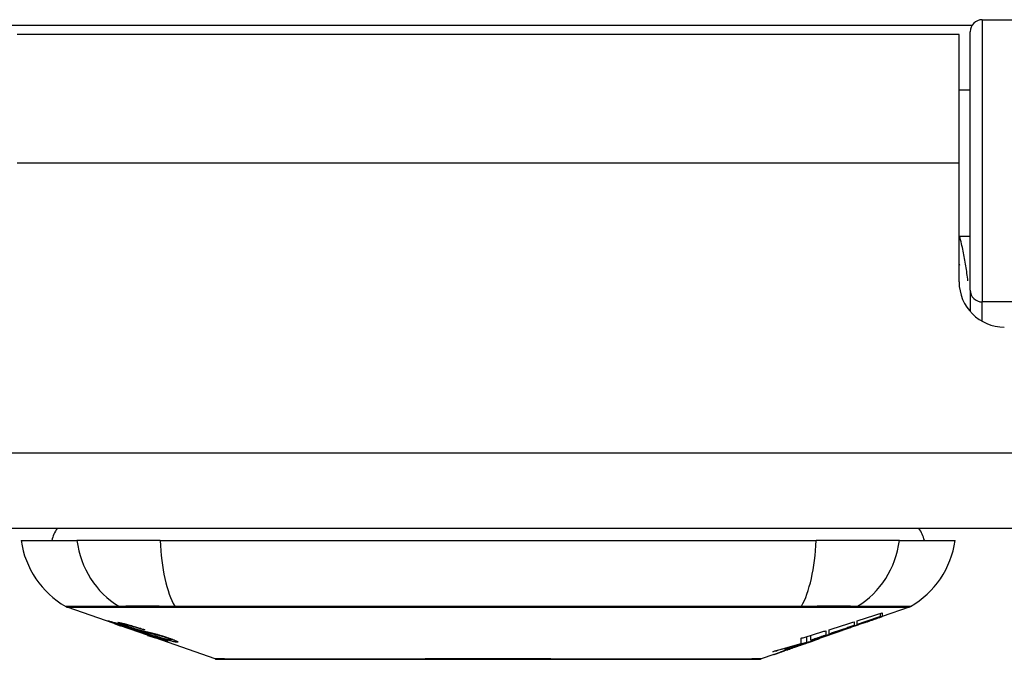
# Model space of a CAD drawing. Header units: inches. Extents: x 15 to 513, y 46 to 241.
# Tile 39 of 256: x 118.375 to 119.662, y 45.657 to 46.492. Entities that reach past the tile are written whole.
import ezdxf

# ---------------------------------------------------------------- set-up
doc = ezdxf.new("R2010")
doc.units = ezdxf.units.IN
doc.header["$MEASUREMENT"] = 0
doc.layers.add('Visible Edges(ANSI)', color=7, linetype='Continuous', lineweight=25)
doc.layers.add('Visible Tangent Edges(ANSI)', color=7, linetype='Continuous', lineweight=25)

msp = doc.modelspace()

# ---------------------------------------------------------------- linework, layer by layer
at = {"layer": 'Visible Edges(ANSI)'}
for p, q in [((119.6328, 46.4923), (120.2224, 46.4923)), ((119.617, 46.1389), (119.617, 46.4766)), ((119.6026, 46.4728), (118.3716, 46.4728)), ((119.6026, 46.3048), (119.6026, 46.4728)), ((119.617, 46.4003), (119.6026, 46.4003)), ((119.6026, 46.1499), (119.6026, 46.3048)), ((119.617, 46.2093), (119.6026, 46.2093)), ((119.617, 46.1389), (119.617, 46.1112)), ((123.1381, 45.8278), (69.5331, 45.8278)), ((118.3769, 45.8121), (118.4497, 45.8121)), ((118.5584, 45.8121), (118.4497, 45.8121)), ((118.5584, 45.8121), (119.4158, 45.8121)), ((119.5246, 45.8121), (119.4158, 45.8121)), ((119.5246, 45.8121), (119.5974, 45.8121)), ((118.4986, 45.7035), (118.4368, 45.7251)), ((119.4998, 45.7129), (119.4998, 45.7169)), ((119.5375, 45.7251), (119.502, 45.7127)), ((119.502, 45.7177), (119.502, 45.713)), ((118.499, 45.7042), (118.499, 45.7049)), ((119.4653, 45.7058), (119.4653, 45.7011)), ((119.4694, 45.7025), (119.4694, 45.7072)), ((119.4779, 45.7044), (119.4779, 45.705)), ((119.502, 45.7127), (119.502, 45.7127)), ((118.4986, 45.7035), (118.5064, 45.7008)), ((118.5064, 45.7008), (118.5068, 45.7006)), ((118.5419, 45.6883), (118.5068, 45.7006)), ((118.5122, 45.702), (118.5122, 45.7034)), ((118.5196, 45.6978), (118.5196, 45.6982)), ((118.5362, 45.6956), (118.5362, 45.6963)), ((119.4286, 45.6943), (119.4286, 45.6885)), ((119.4327, 45.6899), (119.4327, 45.6956)), ((119.4545, 45.6961), (119.444, 45.6924)), ((119.4493, 45.6943), (119.449, 45.6942)), ((119.4493, 45.6943), (119.4493, 45.6947)), ((118.5424, 45.6882), (118.5521, 45.6848)), ((118.6303, 45.6574), (118.5521, 45.6848)), ((118.5594, 45.6835), (118.5594, 45.6843)), ((118.573, 45.6823), (118.573, 45.6836)), ((119.396, 45.6778), (119.396, 45.6844)), ((119.4036, 45.6792), (119.4036, 45.6867)), ((119.4091, 45.6803), (119.4056, 45.6791)), ((119.4089, 45.6818), (119.4089, 45.6883)), ((119.4159, 45.6826), (119.4114, 45.681)), ((119.4185, 45.6836), (119.4185, 45.6837)), ((119.4203, 45.6843), (119.4206, 45.6844)), ((119.4206, 45.6844), (119.4206, 45.6856)), ((119.4327, 45.6892), (119.4327, 45.6895)), ((119.3826, 45.6709), (119.3826, 45.671)), ((119.3954, 45.6754), (119.3919, 45.6742)), ((119.3919, 45.6742), (119.3919, 45.6743)), ((119.3607, 45.6633), (119.3439, 45.6574))]:
    msp.add_line(p, q, dxfattribs=at)
at = {"layer": 'Visible Edges(ANSI)', "flags": 128}
for points in [[(119.6026, 46.1731), (119.6026, 46.173), (119.6027, 46.173), (119.6027, 46.1729), (119.6027, 46.1729), (119.6027, 46.1728), (119.6028, 46.1728), (119.6028, 46.1727), (119.6028, 46.1727), (119.6028, 46.1726), (119.6028, 46.1726), (119.6029, 46.1725), (119.6029, 46.1724), (119.6029, 46.1724), (119.6029, 46.1723), (119.603, 46.1723), (119.603, 46.1722), (119.603, 46.1722), (119.603, 46.1721), (119.603, 46.1721), (119.6031, 46.172), (119.6031, 46.172), (119.6031, 46.1719), (119.6031, 46.1718), (119.6032, 46.1718)], [(119.4694, 45.7072), (119.4708, 45.7076), (119.4721, 45.708), (119.4735, 45.7085), (119.4748, 45.7089), (119.4762, 45.7093), (119.4776, 45.7098), (119.4789, 45.7102), (119.4803, 45.7106), (119.4816, 45.7111), (119.483, 45.7115), (119.4844, 45.7119), (119.4857, 45.7124), (119.4871, 45.7128), (119.4884, 45.7133), (119.4898, 45.7137), (119.4912, 45.7141), (119.4925, 45.7146), (119.4939, 45.715), (119.4952, 45.7155), (119.4966, 45.7159), (119.4979, 45.7163), (119.4993, 45.7168), (119.5007, 45.7172), (119.502, 45.7177)], [(118.5089, 45.7002), (118.5078, 45.7006), (118.5066, 45.701), (118.5055, 45.7014), (118.5044, 45.7018), (118.5034, 45.7022), (118.5023, 45.7025), (118.5013, 45.7029), (118.5003, 45.7032), (118.4994, 45.7036), (118.4984, 45.704), (118.4974, 45.7043), (118.4964, 45.7047), (118.4954, 45.705), (118.4945, 45.7054), (118.4936, 45.7057), (118.4929, 45.706), (118.4923, 45.7062), (118.4917, 45.7065), (118.4912, 45.7067), (118.4907, 45.7069), (118.4903, 45.7071), (118.4901, 45.7072), (118.4902, 45.7073), (118.4905, 45.7072)], [(118.4905, 45.7072), (118.4913, 45.7071), (118.4923, 45.7068), (118.4935, 45.7065), (118.4947, 45.7062), (118.4958, 45.7059), (118.4969, 45.7055), (118.4981, 45.7052), (118.4994, 45.7048), (118.5008, 45.7044), (118.5022, 45.7039), (118.5037, 45.7034), (118.5052, 45.703), (118.5067, 45.7025), (118.508, 45.7021), (118.5093, 45.7017), (118.5105, 45.7013), (118.5117, 45.7009), (118.5129, 45.7005), (118.5141, 45.7001), (118.5153, 45.6997), (118.5165, 45.6993), (118.5177, 45.6989), (118.5189, 45.6984), (118.5201, 45.698)], [(118.4993, 45.7042), (118.4992, 45.7042), (118.4991, 45.7042), (118.499, 45.7042), (118.499, 45.7041), (118.4991, 45.7041), (118.4992, 45.704), (118.4993, 45.7039), (118.4996, 45.7038), (118.4998, 45.7037), (118.5002, 45.7036), (118.5006, 45.7034), (118.5012, 45.7032), (118.5018, 45.7029), (118.5025, 45.7027), (118.5032, 45.7024), (118.504, 45.7021), (118.5047, 45.7019), (118.5053, 45.7016), (118.506, 45.7014), (118.5066, 45.7012), (118.5073, 45.7009), (118.508, 45.7007), (118.5087, 45.7005), (118.5094, 45.7002)], [(118.5196, 45.6978), (118.5184, 45.6983), (118.5171, 45.6987), (118.5159, 45.6991), (118.5146, 45.6995), (118.5134, 45.6999), (118.5122, 45.7003), (118.511, 45.7007), (118.5099, 45.7011), (118.5088, 45.7014), (118.5077, 45.7018), (118.5066, 45.7021), (118.5055, 45.7024), (118.5046, 45.7027), (118.5038, 45.703), (118.5031, 45.7032), (118.5024, 45.7034), (118.5018, 45.7035), (118.5013, 45.7037), (118.5009, 45.7038), (118.5005, 45.7039), (118.5001, 45.704), (118.4998, 45.7041), (118.4996, 45.7041), (118.4993, 45.7042)], [(118.5188, 45.6988), (118.5177, 45.6992), (118.5166, 45.6995), (118.5156, 45.6999), (118.5146, 45.7003), (118.5136, 45.7006), (118.5126, 45.701), (118.5117, 45.7013), (118.5109, 45.7016), (118.51, 45.702), (118.5092, 45.7023), (118.5084, 45.7026), (118.5074, 45.703), (118.5063, 45.7034), (118.5052, 45.7039), (118.5044, 45.7043), (118.5038, 45.7046), (118.5035, 45.7048), (118.5033, 45.7049), (118.5033, 45.705), (118.5034, 45.7051), (118.5036, 45.7051), (118.5039, 45.7051), (118.5043, 45.7051), (118.5048, 45.705)], [(118.5048, 45.705), (118.5056, 45.7049), (118.5066, 45.7047), (118.5077, 45.7045), (118.5089, 45.7042), (118.5102, 45.7039), (118.5116, 45.7036), (118.5129, 45.7032), (118.5144, 45.7028), (118.516, 45.7024), (118.5176, 45.702), (118.5194, 45.7015), (118.5212, 45.7009), (118.5229, 45.7004), (118.5245, 45.6999), (118.5261, 45.6995), (118.5275, 45.699), (118.5288, 45.6986), (118.5301, 45.6982), (118.5315, 45.6978), (118.5328, 45.6974), (118.5341, 45.6969), (118.5354, 45.6965), (118.5367, 45.6961), (118.538, 45.6957)], [(119.4327, 45.6956), (119.434, 45.696), (119.4354, 45.6964), (119.4368, 45.6969), (119.4381, 45.6973), (119.4395, 45.6977), (119.4408, 45.6981), (119.4422, 45.6986), (119.4436, 45.699), (119.4449, 45.6994), (119.4463, 45.6998), (119.4476, 45.7003), (119.449, 45.7007), (119.4504, 45.7011), (119.4517, 45.7015), (119.4531, 45.702), (119.4544, 45.7024), (119.4558, 45.7028), (119.4572, 45.7033), (119.4585, 45.7037), (119.4599, 45.7041), (119.4612, 45.7046), (119.4626, 45.705), (119.4639, 45.7054), (119.4653, 45.7058)], [(119.4493, 45.6947), (119.4512, 45.6954), (119.4532, 45.6961), (119.4551, 45.6968), (119.4571, 45.6975), (119.4591, 45.6982), (119.461, 45.6989), (119.463, 45.6996), (119.465, 45.7004), (119.467, 45.7011), (119.4691, 45.7018), (119.4711, 45.7026), (119.4732, 45.7033), (119.4752, 45.7041), (119.4773, 45.7048), (119.4795, 45.7056), (119.4816, 45.7064), (119.4838, 45.7071), (119.486, 45.7079), (119.4882, 45.7087), (119.4904, 45.7095), (119.4927, 45.7104), (119.495, 45.7112), (119.4974, 45.7121), (119.4998, 45.7129)], [(119.4831, 45.7062), (119.4817, 45.7057), (119.4803, 45.7052), (119.4789, 45.7047), (119.4775, 45.7042), (119.476, 45.7037), (119.4746, 45.7032), (119.4732, 45.7027), (119.4718, 45.7022), (119.4704, 45.7017), (119.469, 45.7012), (119.4676, 45.7007), (119.4662, 45.7002), (119.4647, 45.6997), (119.4633, 45.6992), (119.4619, 45.6987), (119.4605, 45.6982), (119.4591, 45.6977), (119.4577, 45.6972), (119.4563, 45.6967), (119.4549, 45.6962), (119.4535, 45.6958), (119.4521, 45.6953), (119.4507, 45.6948), (119.4493, 45.6943)], [(119.4998, 45.7129), (119.4985, 45.7125), (119.4972, 45.7121), (119.496, 45.7116), (119.4947, 45.7112), (119.4935, 45.7107), (119.4922, 45.7103), (119.4909, 45.7099), (119.4897, 45.7094), (119.4884, 45.709), (119.4871, 45.7086), (119.4859, 45.7081), (119.4846, 45.7077), (119.4833, 45.7073), (119.4821, 45.7068), (119.4808, 45.7064), (119.4795, 45.706), (119.4783, 45.7055), (119.477, 45.7051), (119.4757, 45.7046), (119.4745, 45.7042), (119.4732, 45.7038), (119.4719, 45.7033), (119.4707, 45.7029), (119.4694, 45.7025)], [(119.502, 45.713), (119.501, 45.7126), (119.5, 45.7123), (119.499, 45.7119), (119.498, 45.7116), (119.497, 45.7112), (119.496, 45.7109), (119.495, 45.7105), (119.494, 45.7101), (119.493, 45.7098), (119.492, 45.7094), (119.491, 45.7091), (119.49, 45.7087), (119.489, 45.7084), (119.488, 45.708), (119.487, 45.7076), (119.486, 45.7073), (119.485, 45.7069), (119.484, 45.7066), (119.483, 45.7062), (119.4819, 45.7058), (119.4809, 45.7055), (119.4799, 45.7051), (119.4789, 45.7048), (119.4779, 45.7044)], [(119.4779, 45.7044), (119.4789, 45.7048), (119.4799, 45.7051), (119.4809, 45.7054), (119.4819, 45.7058), (119.4829, 45.7061), (119.4839, 45.7065), (119.485, 45.7068), (119.486, 45.7072), (119.487, 45.7075), (119.488, 45.7079), (119.489, 45.7082), (119.49, 45.7086), (119.491, 45.7089), (119.492, 45.7093), (119.493, 45.7096), (119.494, 45.71), (119.495, 45.7103), (119.496, 45.7107), (119.497, 45.711), (119.498, 45.7114), (119.499, 45.7117), (119.5, 45.7121), (119.501, 45.7124), (119.502, 45.7127)], [(118.5288, 45.6935), (118.528, 45.6937), (118.5273, 45.694), (118.5264, 45.6942), (118.5255, 45.6945), (118.5246, 45.6948), (118.5237, 45.6951), (118.5226, 45.6955), (118.5216, 45.6958), (118.5206, 45.6962), (118.5196, 45.6965), (118.5187, 45.6968), (118.5179, 45.6971), (118.5171, 45.6974), (118.5163, 45.6976), (118.5156, 45.6979), (118.5149, 45.6981), (118.5141, 45.6984), (118.5134, 45.6986), (118.5126, 45.6989), (118.5119, 45.6992), (118.5111, 45.6994), (118.5104, 45.6997), (118.5096, 45.6999), (118.5089, 45.7002)], [(118.5094, 45.7002), (118.5101, 45.7), (118.5108, 45.6997), (118.5115, 45.6995), (118.5122, 45.6992), (118.5129, 45.699), (118.5136, 45.6988), (118.5142, 45.6985), (118.5149, 45.6983), (118.5154, 45.6981), (118.516, 45.6979), (118.5165, 45.6978), (118.5169, 45.6976), (118.5173, 45.6975), (118.5178, 45.6974), (118.5181, 45.6972), (118.5185, 45.6971), (118.5189, 45.697), (118.5192, 45.6969), (118.5196, 45.6968), (118.5199, 45.6967), (118.5202, 45.6966), (118.5205, 45.6965), (118.5208, 45.6964), (118.5211, 45.6963)], [(118.5135, 45.702), (118.513, 45.7021), (118.5126, 45.7021), (118.5124, 45.7021), (118.5122, 45.7021), (118.5122, 45.702), (118.5123, 45.7019), (118.5125, 45.7018), (118.5127, 45.7017), (118.5129, 45.7015), (118.5132, 45.7014), (118.5136, 45.7012), (118.5141, 45.701), (118.5147, 45.7008), (118.5152, 45.7006), (118.5158, 45.7003), (118.5164, 45.7001), (118.5169, 45.6999), (118.5173, 45.6998), (118.5178, 45.6996), (118.5184, 45.6994), (118.5189, 45.6992), (118.5194, 45.699), (118.52, 45.6988), (118.5206, 45.6986)], [(118.5362, 45.6956), (118.5355, 45.6959), (118.5347, 45.6961), (118.534, 45.6963), (118.5333, 45.6966), (118.5325, 45.6968), (118.5318, 45.6971), (118.531, 45.6973), (118.5303, 45.6975), (118.5296, 45.6978), (118.5288, 45.698), (118.5281, 45.6982), (118.5274, 45.6984), (118.5266, 45.6987), (118.5258, 45.6989), (118.5248, 45.6992), (118.5237, 45.6995), (118.5224, 45.6999), (118.521, 45.7003), (118.5196, 45.7007), (118.5181, 45.7011), (118.5166, 45.7014), (118.5154, 45.7017), (118.5143, 45.7019), (118.5135, 45.702)], [(118.5399, 45.6921), (118.539, 45.6923), (118.5381, 45.6926), (118.5371, 45.6929), (118.5361, 45.6932), (118.535, 45.6935), (118.534, 45.6938), (118.5328, 45.6941), (118.5317, 45.6945), (118.5307, 45.6948), (118.5297, 45.6951), (118.5287, 45.6954), (118.5278, 45.6957), (118.527, 45.696), (118.5262, 45.6963), (118.5255, 45.6965), (118.5247, 45.6968), (118.524, 45.697), (118.5232, 45.6973), (118.5225, 45.6975), (118.5217, 45.6978), (118.521, 45.698), (118.5202, 45.6983), (118.5195, 45.6985), (118.5188, 45.6988)], [(118.5201, 45.698), (118.5201, 45.698), (118.5201, 45.698), (118.52, 45.698), (118.52, 45.698), (118.52, 45.698), (118.52, 45.698), (118.5199, 45.698), (118.5199, 45.698), (118.5199, 45.698), (118.5199, 45.6979), (118.5199, 45.6979), (118.5198, 45.6979), (118.5198, 45.6979), (118.5198, 45.6979), (118.5198, 45.6979), (118.5198, 45.6979), (118.5197, 45.6979), (118.5197, 45.6979), (118.5197, 45.6979), (118.5197, 45.6979), (118.5197, 45.6979), (118.5196, 45.6978), (118.5196, 45.6978), (118.5196, 45.6978)], [(118.5206, 45.6986), (118.5213, 45.6984), (118.522, 45.6981), (118.5227, 45.6979), (118.5235, 45.6976), (118.5242, 45.6974), (118.525, 45.6971), (118.5257, 45.6969), (118.5263, 45.6967), (118.527, 45.6965), (118.5275, 45.6963), (118.528, 45.6962), (118.5285, 45.696), (118.529, 45.6959), (118.5294, 45.6958), (118.5298, 45.6956), (118.5302, 45.6955), (118.5306, 45.6954), (118.531, 45.6953), (118.5314, 45.6952), (118.5318, 45.6951), (118.5321, 45.695), (118.5325, 45.6949), (118.5328, 45.6948), (118.5332, 45.6947)], [(118.5211, 45.6963), (118.5214, 45.6962), (118.5218, 45.6961), (118.5222, 45.696), (118.5226, 45.6959), (118.5231, 45.6957), (118.5236, 45.6956), (118.524, 45.6955), (118.5245, 45.6953), (118.525, 45.6952), (118.5255, 45.6951), (118.526, 45.6949), (118.5266, 45.6948), (118.5271, 45.6946), (118.5276, 45.6945), (118.5282, 45.6943), (118.5287, 45.6942), (118.5292, 45.6941), (118.5298, 45.6939), (118.5303, 45.6938), (118.5309, 45.6936), (118.5315, 45.6935), (118.5321, 45.6933), (118.5327, 45.6931), (118.5333, 45.6929)], [(118.5432, 45.6894), (118.5426, 45.6896), (118.5419, 45.6898), (118.5412, 45.69), (118.5405, 45.6902), (118.5398, 45.6904), (118.5392, 45.6906), (118.5386, 45.6907), (118.538, 45.6909), (118.5375, 45.691), (118.537, 45.6912), (118.5366, 45.6913), (118.5361, 45.6914), (118.5356, 45.6915), (118.5352, 45.6917), (118.5347, 45.6918), (118.5342, 45.6919), (118.5336, 45.6921), (118.533, 45.6922), (118.5324, 45.6924), (118.5317, 45.6926), (118.531, 45.6928), (118.5302, 45.693), (118.5295, 45.6933), (118.5288, 45.6935)], [(118.5332, 45.6947), (118.5336, 45.6946), (118.5341, 45.6945), (118.5346, 45.6943), (118.5352, 45.6942), (118.5357, 45.6941), (118.5364, 45.6939), (118.537, 45.6938), (118.5376, 45.6936), (118.5383, 45.6935), (118.539, 45.6933), (118.5397, 45.6932), (118.5404, 45.693), (118.5411, 45.6929), (118.5418, 45.6927), (118.5425, 45.6925), (118.5432, 45.6924), (118.5439, 45.6922), (118.5446, 45.6921), (118.5453, 45.6919), (118.546, 45.6917), (118.5467, 45.6916), (118.5475, 45.6914), (118.5482, 45.6912), (118.5489, 45.691)], [(118.5333, 45.6929), (118.534, 45.6927), (118.5347, 45.6925), (118.5355, 45.6923), (118.5364, 45.692), (118.5372, 45.6918), (118.5382, 45.6915), (118.5391, 45.6912), (118.54, 45.6909), (118.5409, 45.6906), (118.5418, 45.6904), (118.5426, 45.6901), (118.5433, 45.6899), (118.5439, 45.6897), (118.5446, 45.6895), (118.5452, 45.6892), (118.5458, 45.689), (118.5464, 45.6888), (118.5471, 45.6886), (118.5477, 45.6884), (118.5484, 45.6882), (118.549, 45.688), (118.5496, 45.6878), (118.5503, 45.6875), (118.5509, 45.6873)], [(118.538, 45.6957), (118.538, 45.6956), (118.5379, 45.6956), (118.5378, 45.6956), (118.5377, 45.6956), (118.5377, 45.6956), (118.5376, 45.6956), (118.5375, 45.6956), (118.5374, 45.6956), (118.5374, 45.6956), (118.5373, 45.6956), (118.5372, 45.6956), (118.5371, 45.6956), (118.537, 45.6956), (118.537, 45.6956), (118.5369, 45.6956), (118.5368, 45.6956), (118.5367, 45.6956), (118.5367, 45.6956), (118.5366, 45.6956), (118.5365, 45.6956), (118.5364, 45.6956), (118.5364, 45.6956), (118.5363, 45.6956), (118.5362, 45.6956)], [(118.5583, 45.6877), (118.5576, 45.6879), (118.5568, 45.6881), (118.556, 45.6883), (118.5552, 45.6885), (118.5544, 45.6887), (118.5535, 45.6889), (118.5528, 45.6891), (118.552, 45.6892), (118.5513, 45.6894), (118.5507, 45.6895), (118.55, 45.6897), (118.5494, 45.6898), (118.5488, 45.6899), (118.5481, 45.6901), (118.5475, 45.6902), (118.5468, 45.6904), (118.546, 45.6906), (118.5453, 45.6907), (118.5444, 45.6909), (118.5435, 45.6911), (118.5426, 45.6914), (118.5417, 45.6916), (118.5408, 45.6918), (118.5399, 45.6921)], [(118.5489, 45.691), (118.5498, 45.6908), (118.5506, 45.6906), (118.5516, 45.6904), (118.5525, 45.6901), (118.5535, 45.6898), (118.5545, 45.6896), (118.5555, 45.6893), (118.5565, 45.689), (118.5574, 45.6887), (118.5583, 45.6885), (118.5591, 45.6882), (118.5599, 45.688), (118.5606, 45.6878), (118.5612, 45.6876), (118.5618, 45.6874), (118.5625, 45.6872), (118.5631, 45.687), (118.5638, 45.6868), (118.5644, 45.6866), (118.565, 45.6864), (118.5657, 45.6862), (118.5663, 45.686), (118.5669, 45.6858), (118.5675, 45.6855)], [(119.396, 45.6844), (119.3973, 45.6848), (119.3987, 45.6852), (119.4001, 45.6856), (119.4014, 45.686), (119.4028, 45.6864), (119.4041, 45.6868), (119.4055, 45.6873), (119.4069, 45.6877), (119.4082, 45.6881), (119.4096, 45.6885), (119.4109, 45.6889), (119.4123, 45.6893), (119.4137, 45.6897), (119.415, 45.6902), (119.4164, 45.6906), (119.4177, 45.691), (119.4191, 45.6914), (119.4205, 45.6918), (119.4218, 45.6922), (119.4232, 45.6927), (119.4245, 45.6931), (119.4259, 45.6935), (119.4272, 45.6939), (119.4286, 45.6943)], [(119.4089, 45.6818), (119.4106, 45.6823), (119.4123, 45.6829), (119.414, 45.6834), (119.4157, 45.684), (119.4173, 45.6845), (119.419, 45.685), (119.4207, 45.6856), (119.4224, 45.6861), (119.4241, 45.6867), (119.4258, 45.6872), (119.4275, 45.6878), (119.4292, 45.6883), (119.4308, 45.6889), (119.4325, 45.6894), (119.4342, 45.69), (119.4359, 45.6905), (119.4376, 45.6911), (119.4393, 45.6916), (119.4409, 45.6922), (119.4426, 45.6927), (119.4443, 45.6933), (119.4459, 45.6938), (119.4476, 45.6944), (119.4493, 45.6949)], [(119.449, 45.6942), (119.4478, 45.6938), (119.4465, 45.6933), (119.4453, 45.6929), (119.444, 45.6924), (119.4427, 45.692), (119.4415, 45.6916), (119.4402, 45.6911), (119.4389, 45.6907), (119.4377, 45.6902), (119.4364, 45.6898), (119.4351, 45.6893), (119.4338, 45.6889), (119.4326, 45.6885), (119.4313, 45.688), (119.43, 45.6876), (119.4287, 45.6871), (119.4275, 45.6867), (119.4262, 45.6862), (119.4249, 45.6858), (119.4236, 45.6854), (119.4224, 45.6849), (119.4211, 45.6845), (119.4198, 45.684), (119.4185, 45.6836)], [(119.4653, 45.7011), (119.4639, 45.7006), (119.4626, 45.7001), (119.4612, 45.6997), (119.4599, 45.6992), (119.4585, 45.6987), (119.4572, 45.6983), (119.4558, 45.6978), (119.4544, 45.6973), (119.4531, 45.6969), (119.4517, 45.6964), (119.4504, 45.6959), (119.449, 45.6955), (119.4476, 45.695), (119.4463, 45.6945), (119.4449, 45.6941), (119.4436, 45.6936), (119.4422, 45.6932), (119.4408, 45.6927), (119.4395, 45.6922), (119.4381, 45.6918), (119.4368, 45.6913), (119.4354, 45.6908), (119.434, 45.6904), (119.4327, 45.6899)], [(119.4493, 45.6949), (119.4486, 45.6947), (119.4479, 45.6945), (119.4472, 45.6942), (119.4465, 45.694), (119.4458, 45.6937), (119.4451, 45.6935), (119.4444, 45.6933), (119.4437, 45.693), (119.4431, 45.6928), (119.4424, 45.6926), (119.4417, 45.6923), (119.441, 45.6921), (119.4403, 45.6918), (119.4396, 45.6916), (119.4389, 45.6914), (119.4382, 45.6911), (119.4375, 45.6909), (119.4368, 45.6906), (119.4361, 45.6904), (119.4354, 45.6902), (119.4348, 45.6899), (119.4341, 45.6897), (119.4334, 45.6894), (119.4327, 45.6892)], [(119.4327, 45.6892), (119.4334, 45.6894), (119.4341, 45.6897), (119.4348, 45.6899), (119.4354, 45.6901), (119.4361, 45.6903), (119.4368, 45.6906), (119.4375, 45.6908), (119.4382, 45.691), (119.4389, 45.6912), (119.4396, 45.6915), (119.4403, 45.6917), (119.441, 45.6919), (119.4417, 45.6922), (119.4424, 45.6924), (119.4431, 45.6926), (119.4438, 45.6928), (119.4444, 45.6931), (119.4451, 45.6933), (119.4458, 45.6935), (119.4465, 45.6938), (119.4472, 45.694), (119.4479, 45.6942), (119.4486, 45.6945), (119.4493, 45.6947)], [(118.5677, 45.6804), (118.5675, 45.6804), (118.5672, 45.6805), (118.5668, 45.6806), (118.5664, 45.6806), (118.566, 45.6808), (118.5655, 45.6809), (118.5649, 45.681), (118.5643, 45.6812), (118.5636, 45.6814), (118.5628, 45.6817), (118.5618, 45.682), (118.5606, 45.6823), (118.5592, 45.6828), (118.5575, 45.6833), (118.5558, 45.6839), (118.5541, 45.6845), (118.5524, 45.685), (118.5509, 45.6856), (118.5493, 45.6861), (118.5478, 45.6866), (118.5463, 45.6872), (118.5447, 45.6877), (118.5432, 45.6882), (118.5416, 45.6888)], [(118.5416, 45.6888), (118.5416, 45.6888), (118.5416, 45.6888), (118.5417, 45.6888), (118.5417, 45.6888), (118.5417, 45.6888), (118.5417, 45.6888), (118.5418, 45.6888), (118.5418, 45.6888), (118.5418, 45.6888), (118.5418, 45.6888), (118.5419, 45.6888), (118.5419, 45.6888), (118.5419, 45.6888), (118.5419, 45.6888), (118.542, 45.6888), (118.542, 45.6888), (118.542, 45.6888), (118.542, 45.6888), (118.542, 45.6888), (118.5421, 45.6888), (118.5421, 45.6888), (118.5421, 45.6888), (118.5421, 45.6888), (118.5422, 45.6888)], [(118.5419, 45.6883), (118.542, 45.6883), (118.542, 45.6883), (118.542, 45.6883), (118.542, 45.6883), (118.542, 45.6883), (118.542, 45.6883), (118.5421, 45.6883), (118.5421, 45.6883), (118.5421, 45.6883), (118.5421, 45.6883), (118.5421, 45.6883), (118.5421, 45.6883), (118.5422, 45.6883), (118.5422, 45.6883), (118.5422, 45.6883), (118.5422, 45.6883), (118.5422, 45.6882), (118.5422, 45.6882), (118.5423, 45.6882), (118.5423, 45.6882), (118.5423, 45.6882), (118.5423, 45.6882), (118.5423, 45.6882), (118.5424, 45.6882)], [(118.5422, 45.6888), (118.5438, 45.6882), (118.5454, 45.6877), (118.547, 45.6871), (118.5486, 45.6866), (118.5501, 45.686), (118.5516, 45.6856), (118.5529, 45.6852), (118.5539, 45.6848), (118.5546, 45.6846), (118.5551, 45.6844), (118.5556, 45.6843), (118.556, 45.6842), (118.5564, 45.684), (118.5568, 45.6839), (118.5571, 45.6838), (118.5574, 45.6838), (118.5577, 45.6837), (118.5579, 45.6836), (118.5582, 45.6836), (118.5584, 45.6835), (118.5586, 45.6835), (118.5587, 45.6835), (118.5589, 45.6834), (118.559, 45.6834)], [(118.5503, 45.6871), (118.5499, 45.6872), (118.5496, 45.6873), (118.5493, 45.6874), (118.549, 45.6876), (118.5487, 45.6877), (118.5484, 45.6878), (118.5481, 45.6879), (118.5478, 45.688), (118.5474, 45.6881), (118.5471, 45.6882), (118.5468, 45.6883), (118.5465, 45.6884), (118.5462, 45.6885), (118.5459, 45.6886), (118.5456, 45.6887), (118.5453, 45.6888), (118.5451, 45.6889), (118.5448, 45.6889), (118.5445, 45.689), (118.5442, 45.6891), (118.544, 45.6892), (118.5437, 45.6893), (118.5435, 45.6894), (118.5432, 45.6894)], [(118.559, 45.6834), (118.5591, 45.6834), (118.5592, 45.6834), (118.5592, 45.6834), (118.5593, 45.6834), (118.5593, 45.6834), (118.5594, 45.6834), (118.5594, 45.6835), (118.5594, 45.6835), (118.5594, 45.6835), (118.5594, 45.6835), (118.5593, 45.6836), (118.5593, 45.6836), (118.5592, 45.6837), (118.5591, 45.6837), (118.559, 45.6838), (118.5588, 45.6839), (118.5586, 45.684), (118.5584, 45.684), (118.5581, 45.6842), (118.5573, 45.6845), (118.556, 45.685), (118.5543, 45.6857), (118.5524, 45.6864), (118.5503, 45.6871)], [(118.5801, 45.6793), (118.5796, 45.6793), (118.5791, 45.6794), (118.5785, 45.6795), (118.5779, 45.6796), (118.5771, 45.6798), (118.5764, 45.6799), (118.5755, 45.6801), (118.5746, 45.6803), (118.5736, 45.6806), (118.5725, 45.6809), (118.5712, 45.6812), (118.5697, 45.6816), (118.568, 45.6821), (118.5662, 45.6827), (118.5644, 45.6832), (118.5627, 45.6838), (118.5611, 45.6843), (118.5596, 45.6848), (118.5581, 45.6852), (118.5566, 45.6857), (118.5552, 45.6862), (118.5537, 45.6867), (118.5523, 45.6872), (118.5508, 45.6877)], [(118.5508, 45.6877), (118.5509, 45.6877), (118.551, 45.6877), (118.551, 45.6877), (118.5511, 45.6877), (118.5512, 45.6877), (118.5513, 45.6877), (118.5514, 45.6877), (118.5514, 45.6877), (118.5515, 45.6877), (118.5516, 45.6877), (118.5517, 45.6876), (118.5518, 45.6876), (118.5518, 45.6876), (118.5519, 45.6876), (118.552, 45.6876), (118.5521, 45.6876), (118.5522, 45.6876), (118.5522, 45.6876), (118.5523, 45.6876), (118.5524, 45.6876), (118.5525, 45.6876), (118.5526, 45.6876), (118.5526, 45.6876), (118.5527, 45.6876)], [(118.5509, 45.6873), (118.553, 45.6866), (118.5551, 45.6859), (118.5571, 45.6851), (118.559, 45.6845), (118.5607, 45.6838), (118.5621, 45.6833), (118.5632, 45.6829), (118.5639, 45.6826), (118.5645, 45.6823), (118.565, 45.6821), (118.5654, 45.6819), (118.5658, 45.6818), (118.5662, 45.6816), (118.5666, 45.6814), (118.5669, 45.6813), (118.5671, 45.6812), (118.5674, 45.681), (118.5677, 45.6809), (118.5679, 45.6807), (118.568, 45.6806), (118.5681, 45.6805), (118.5681, 45.6804), (118.5679, 45.6804), (118.5677, 45.6804)], [(118.5527, 45.6876), (118.554, 45.6871), (118.5552, 45.6867), (118.5565, 45.6863), (118.5578, 45.6859), (118.559, 45.6855), (118.5603, 45.6851), (118.5615, 45.6847), (118.5627, 45.6843), (118.5638, 45.684), (118.5648, 45.6837), (118.5657, 45.6835), (118.5664, 45.6833), (118.5671, 45.6831), (118.5676, 45.6829), (118.5682, 45.6828), (118.5687, 45.6827), (118.5692, 45.6826), (118.5696, 45.6825), (118.57, 45.6824), (118.5704, 45.6824), (118.5707, 45.6823), (118.571, 45.6823), (118.5713, 45.6822), (118.5716, 45.6822)], [(118.5656, 45.6855), (118.5653, 45.6856), (118.565, 45.6857), (118.5647, 45.6858), (118.5643, 45.6859), (118.564, 45.686), (118.5637, 45.6861), (118.5634, 45.6862), (118.5631, 45.6863), (118.5628, 45.6864), (118.5625, 45.6865), (118.5622, 45.6866), (118.5618, 45.6867), (118.5615, 45.6868), (118.5612, 45.6869), (118.5609, 45.687), (118.5606, 45.6871), (118.5603, 45.6871), (118.56, 45.6872), (118.5597, 45.6873), (118.5594, 45.6874), (118.5592, 45.6875), (118.5589, 45.6876), (118.5586, 45.6876), (118.5583, 45.6877)], [(118.5716, 45.6822), (118.5718, 45.6822), (118.572, 45.6822), (118.5722, 45.6821), (118.5723, 45.6821), (118.5725, 45.6821), (118.5726, 45.6822), (118.5727, 45.6822), (118.5728, 45.6822), (118.5729, 45.6822), (118.5729, 45.6822), (118.573, 45.6823), (118.573, 45.6823), (118.573, 45.6824), (118.5729, 45.6825), (118.5728, 45.6825), (118.5727, 45.6827), (118.5724, 45.6828), (118.5719, 45.6831), (118.5712, 45.6834), (118.5704, 45.6837), (118.5694, 45.6841), (118.5682, 45.6846), (118.5669, 45.685), (118.5656, 45.6855)], [(118.5675, 45.6855), (118.5685, 45.6852), (118.5694, 45.6849), (118.5703, 45.6846), (118.5712, 45.6843), (118.5721, 45.684), (118.5729, 45.6837), (118.5737, 45.6834), (118.5745, 45.6831), (118.5753, 45.6828), (118.576, 45.6825), (118.5767, 45.6822), (118.5774, 45.682), (118.5783, 45.6816), (118.5794, 45.6811), (118.5803, 45.6806), (118.581, 45.6802), (118.5814, 45.6799), (118.5816, 45.6797), (118.5817, 45.6795), (118.5816, 45.6794), (118.5814, 45.6793), (118.5811, 45.6793), (118.5806, 45.6793), (118.5801, 45.6793)], [(119.4036, 45.6792), (119.4018, 45.6786), (119.4, 45.6781), (119.3982, 45.6775), (119.3963, 45.677), (119.3945, 45.6764), (119.3927, 45.6759), (119.3908, 45.6753), (119.389, 45.6748), (119.3872, 45.6743), (119.3853, 45.6737), (119.3835, 45.6732), (119.3816, 45.6727), (119.3798, 45.6722), (119.3779, 45.6717), (119.3761, 45.6712), (119.3742, 45.6707), (119.3724, 45.6702), (119.3705, 45.6697), (119.3687, 45.6692), (119.3668, 45.6688), (119.365, 45.6683), (119.3631, 45.6679), (119.3613, 45.6674), (119.3594, 45.6669)], [(119.4206, 45.6844), (119.4188, 45.6838), (119.4169, 45.6831), (119.415, 45.6825), (119.4131, 45.6819), (119.4112, 45.6812), (119.4093, 45.6806), (119.4074, 45.6799), (119.4055, 45.6793), (119.4036, 45.6787), (119.4017, 45.678), (119.3997, 45.6774), (119.3978, 45.6767), (119.3959, 45.6761), (119.394, 45.6755), (119.392, 45.6748), (119.3901, 45.6742), (119.3882, 45.6736), (119.3862, 45.6729), (119.3843, 45.6723), (119.3824, 45.6717), (119.3805, 45.6711), (119.3785, 45.6705), (119.3766, 45.6699), (119.3747, 45.6692)], [(119.3747, 45.6692), (119.3759, 45.6697), (119.3771, 45.6701), (119.3783, 45.6705), (119.3795, 45.6709), (119.3807, 45.6713), (119.3819, 45.6717), (119.3831, 45.6721), (119.3843, 45.6726), (119.3855, 45.673), (119.3868, 45.6734), (119.388, 45.6738), (119.3892, 45.6742), (119.3904, 45.6746), (119.3916, 45.675), (119.3928, 45.6755), (119.394, 45.6759), (119.3952, 45.6763), (119.3964, 45.6767), (119.3976, 45.6771), (119.3988, 45.6775), (119.4, 45.6779), (119.4012, 45.6784), (119.4024, 45.6788), (119.4036, 45.6792)], [(119.3973, 45.6761), (119.3977, 45.6763), (119.3981, 45.6764), (119.3985, 45.6766), (119.3989, 45.6767), (119.3993, 45.6769), (119.3997, 45.677), (119.4001, 45.6771), (119.4005, 45.6773), (119.4009, 45.6774), (119.4013, 45.6775), (119.4017, 45.6777), (119.4021, 45.6778), (119.4024, 45.6779), (119.4028, 45.678), (119.4032, 45.6782), (119.4035, 45.6783), (119.4039, 45.6784), (119.4042, 45.6785), (119.4046, 45.6787), (119.4049, 45.6788), (119.4053, 45.6789), (119.4056, 45.679), (119.4059, 45.6791), (119.4063, 45.6792)], [(119.403, 45.6781), (119.403, 45.6781), (119.403, 45.6781), (119.403, 45.6781), (119.4029, 45.6781), (119.4029, 45.6781), (119.4029, 45.6781), (119.4029, 45.6781), (119.4028, 45.678), (119.4028, 45.678), (119.4028, 45.678), (119.4027, 45.678), (119.4027, 45.678), (119.4026, 45.678), (119.4026, 45.678), (119.4026, 45.678), (119.4025, 45.6779), (119.4025, 45.6779), (119.4024, 45.6779), (119.4024, 45.6779), (119.4023, 45.6779), (119.4023, 45.6779), (119.4022, 45.6778), (119.4022, 45.6778), (119.4021, 45.6778)], [(119.4056, 45.6791), (119.4062, 45.6793), (119.4069, 45.6795), (119.4075, 45.6797), (119.4081, 45.6799), (119.4087, 45.6801), (119.4093, 45.6804), (119.4099, 45.6806), (119.4105, 45.6808), (119.4111, 45.681), (119.4118, 45.6812), (119.4124, 45.6815), (119.413, 45.6817), (119.4136, 45.6819), (119.4142, 45.6821), (119.4148, 45.6823), (119.4154, 45.6825), (119.416, 45.6828), (119.4166, 45.683), (119.4172, 45.6832), (119.4179, 45.6834), (119.4185, 45.6836), (119.4191, 45.6838), (119.4197, 45.6841), (119.4203, 45.6843)], [(119.4063, 45.6792), (119.4065, 45.6793), (119.4068, 45.6794), (119.407, 45.6795), (119.4073, 45.6796), (119.4075, 45.6797), (119.4077, 45.6798), (119.408, 45.6798), (119.4082, 45.6799), (119.4084, 45.68), (119.4087, 45.6801), (119.4089, 45.6801), (119.4091, 45.6802), (119.4093, 45.6803), (119.4095, 45.6804), (119.4097, 45.6804), (119.4099, 45.6805), (119.4101, 45.6806), (119.4103, 45.6806), (119.4105, 45.6807), (119.4107, 45.6808), (119.4109, 45.6808), (119.411, 45.6809), (119.4112, 45.681), (119.4114, 45.681)], [(119.4286, 45.6885), (119.4278, 45.6882), (119.427, 45.688), (119.4261, 45.6877), (119.4253, 45.6874), (119.4245, 45.6871), (119.4237, 45.6868), (119.4229, 45.6866), (119.422, 45.6863), (119.4212, 45.686), (119.4204, 45.6857), (119.4196, 45.6854), (119.4188, 45.6852), (119.4179, 45.6849), (119.4171, 45.6846), (119.4163, 45.6843), (119.4155, 45.684), (119.4147, 45.6838), (119.4138, 45.6835), (119.413, 45.6832), (119.4122, 45.6829), (119.4114, 45.6826), (119.4106, 45.6824), (119.4097, 45.6821), (119.4089, 45.6818)], [(119.416, 45.6826), (119.4158, 45.6826), (119.4156, 45.6825), (119.4154, 45.6824), (119.4151, 45.6823), (119.4149, 45.6823), (119.4147, 45.6822), (119.4144, 45.6821), (119.4142, 45.682), (119.4139, 45.6819), (119.4136, 45.6818), (119.4133, 45.6817), (119.4131, 45.6816), (119.4128, 45.6815), (119.4125, 45.6814), (119.4122, 45.6813), (119.4118, 45.6812), (119.4115, 45.6811), (119.4112, 45.681), (119.4109, 45.6809), (119.4105, 45.6807), (119.4102, 45.6806), (119.4098, 45.6805), (119.4095, 45.6804), (119.4091, 45.6803)], [(119.4185, 45.6836), (119.4185, 45.6836), (119.4185, 45.6836), (119.4185, 45.6835), (119.4185, 45.6835), (119.4184, 45.6835), (119.4184, 45.6835), (119.4183, 45.6835), (119.4183, 45.6835), (119.4182, 45.6834), (119.4181, 45.6834), (119.418, 45.6834), (119.4179, 45.6833), (119.4178, 45.6833), (119.4177, 45.6832), (119.4176, 45.6832), (119.4174, 45.6831), (119.4173, 45.6831), (119.4171, 45.683), (119.417, 45.683), (119.4168, 45.6829), (119.4166, 45.6829), (119.4164, 45.6828), (119.4162, 45.6827), (119.416, 45.6826)], [(119.3594, 45.6669), (119.3609, 45.6674), (119.3625, 45.6678), (119.364, 45.6682), (119.3655, 45.6687), (119.3671, 45.6691), (119.3686, 45.6696), (119.3701, 45.67), (119.3716, 45.6705), (119.3732, 45.6709), (119.3747, 45.6713), (119.3762, 45.6718), (119.3778, 45.6723), (119.3793, 45.6727), (119.3808, 45.6732), (119.3823, 45.6736), (119.3839, 45.6741), (119.3854, 45.6745), (119.3869, 45.675), (119.3884, 45.6755), (119.3899, 45.6759), (119.3914, 45.6764), (119.393, 45.6768), (119.3945, 45.6773), (119.396, 45.6778)], [(119.3658, 45.6651), (119.3662, 45.6652), (119.3665, 45.6653), (119.3668, 45.6654), (119.3672, 45.6656), (119.3675, 45.6657), (119.3679, 45.6658), (119.3682, 45.6659), (119.3686, 45.6661), (119.3689, 45.6662), (119.3693, 45.6663), (119.3696, 45.6665), (119.37, 45.6666), (119.3704, 45.6667), (119.3708, 45.6669), (119.3712, 45.667), (119.3715, 45.6671), (119.3719, 45.6673), (119.3723, 45.6674), (119.3727, 45.6675), (119.3731, 45.6677), (119.3735, 45.6678), (119.3739, 45.668), (119.3743, 45.6681), (119.3747, 45.6683)], [(119.3722, 45.6673), (119.3721, 45.6673), (119.3719, 45.6672), (119.3717, 45.6671), (119.3715, 45.6671), (119.3714, 45.667), (119.3712, 45.667), (119.371, 45.6669), (119.3709, 45.6669), (119.3708, 45.6668), (119.3706, 45.6668), (119.3705, 45.6667), (119.3704, 45.6667), (119.3703, 45.6666), (119.3701, 45.6666), (119.37, 45.6666), (119.3699, 45.6665), (119.3699, 45.6665), (119.3698, 45.6665), (119.3697, 45.6665), (119.3696, 45.6664), (119.3695, 45.6664), (119.3695, 45.6664), (119.3694, 45.6664), (119.3694, 45.6663)], [(119.3826, 45.6709), (119.3821, 45.6708), (119.3817, 45.6706), (119.3812, 45.6705), (119.3807, 45.6703), (119.3803, 45.6701), (119.3798, 45.67), (119.3794, 45.6698), (119.3789, 45.6697), (119.3784, 45.6695), (119.378, 45.6693), (119.3775, 45.6692), (119.3771, 45.669), (119.3766, 45.6689), (119.3762, 45.6687), (119.3758, 45.6686), (119.3753, 45.6684), (119.3749, 45.6683), (119.3745, 45.6681), (119.3741, 45.668), (119.3737, 45.6678), (119.3733, 45.6677), (119.3729, 45.6676), (119.3726, 45.6674), (119.3722, 45.6673)], [(119.3747, 45.6683), (119.3759, 45.6687), (119.3772, 45.6691), (119.3784, 45.6695), (119.3797, 45.67), (119.3809, 45.6704), (119.3821, 45.6709), (119.3833, 45.6713), (119.3844, 45.6716), (119.3854, 45.672), (119.3863, 45.6723), (119.3871, 45.6726), (119.3879, 45.6729), (119.3887, 45.6731), (119.3895, 45.6734), (119.3903, 45.6737), (119.3911, 45.674), (119.3919, 45.6743), (119.3927, 45.6745), (119.3934, 45.6748), (119.3942, 45.6751), (119.395, 45.6753), (119.3958, 45.6756), (119.3965, 45.6759), (119.3973, 45.6761)], [(119.3992, 45.6767), (119.399, 45.6767), (119.3989, 45.6767), (119.3987, 45.6766), (119.3986, 45.6765), (119.3985, 45.6765), (119.3983, 45.6764), (119.3982, 45.6764), (119.398, 45.6763), (119.3979, 45.6763), (119.3977, 45.6762), (119.3975, 45.6762), (119.3974, 45.6761), (119.3972, 45.6761), (119.3971, 45.676), (119.3969, 45.676), (119.3968, 45.6759), (119.3966, 45.6758), (119.3964, 45.6758), (119.3963, 45.6757), (119.3961, 45.6757), (119.3959, 45.6756), (119.3958, 45.6756), (119.3956, 45.6755), (119.3954, 45.6754)], [(119.4021, 45.6778), (119.402, 45.6778), (119.4019, 45.6777), (119.4018, 45.6777), (119.4017, 45.6777), (119.4016, 45.6776), (119.4015, 45.6776), (119.4014, 45.6775), (119.4013, 45.6775), (119.4012, 45.6775), (119.4011, 45.6774), (119.401, 45.6774), (119.4008, 45.6773), (119.4007, 45.6773), (119.4006, 45.6772), (119.4005, 45.6772), (119.4003, 45.6772), (119.4002, 45.6771), (119.4001, 45.6771), (119.3999, 45.677), (119.3998, 45.677), (119.3996, 45.6769), (119.3995, 45.6769), (119.3993, 45.6768), (119.3992, 45.6767)], [(118.6319, 45.6571), (118.6324, 45.6571), (118.6336, 45.6571), (118.6358, 45.6571), (118.6387, 45.6571), (118.6425, 45.6571), (118.6472, 45.6571), (118.6527, 45.6571), (118.659, 45.6571), (118.6661, 45.6571), (118.6739, 45.657), (118.6825, 45.657), (118.6918, 45.657), (118.7018, 45.657), (118.7124, 45.657), (118.7238, 45.657), (118.7358, 45.657), (118.7483, 45.657), (118.7615, 45.657), (118.7752, 45.657), (118.7894, 45.657), (118.8041, 45.657), (118.8192, 45.657), (118.8348, 45.6571), (118.8508, 45.6571), (118.8672, 45.6571), (118.8838, 45.6571), (118.9007, 45.6571), (118.9177, 45.6571), (118.9348, 45.6571), (118.9521, 45.6571), (118.9695, 45.6571), (118.987, 45.6571), (119.0045, 45.6571), (119.022, 45.6571), (119.0393, 45.6571), (119.0565, 45.6571), (119.0734, 45.6571), (119.0902, 45.6571), (119.1068, 45.6571), (119.1232, 45.6571), (119.1392, 45.6571), (119.1548, 45.657), (119.17, 45.657), (119.1848, 45.657), (119.199, 45.657), (119.2127, 45.657), (119.2259, 45.657), (119.2385, 45.657), (119.2504, 45.657), (119.2618, 45.657), (119.2725, 45.657), (119.2825, 45.657), (119.2917, 45.657), (119.3003, 45.657), (119.3082, 45.6571), (119.3153, 45.6571), (119.3216, 45.6571), (119.3271, 45.6571), (119.3317, 45.6571), (119.3355, 45.6571), (119.3385, 45.6571), (119.3406, 45.6571), (119.3419, 45.6571), (119.3423, 45.6571)], [(119.3607, 45.6633), (119.3609, 45.6634), (119.3611, 45.6634), (119.3612, 45.6635), (119.3614, 45.6635), (119.3616, 45.6636), (119.3618, 45.6637), (119.362, 45.6637), (119.3622, 45.6638), (119.3623, 45.6639), (119.3625, 45.6639), (119.3628, 45.664), (119.363, 45.6641), (119.3632, 45.6642), (119.3634, 45.6642), (119.3636, 45.6643), (119.3639, 45.6644), (119.3641, 45.6645), (119.3643, 45.6646), (119.3646, 45.6646), (119.3648, 45.6647), (119.3651, 45.6648), (119.3653, 45.6649), (119.3656, 45.665), (119.3658, 45.6651)]]:
    msp.add_lwpolyline(points, dxfattribs=at)
at = {"layer": 'Visible Edges(ANSI)'}
for centre, radius, start, end in [((119.6328, 46.4766), 0.0157, 90, 180), ((119.6617, 46.1499), 0.0591, 180, 270), ((118.4556, 45.8042), 0.0394, 143.1301, 168.463), ((119.5186, 45.8042), 0.0394, 11.537, 36.8699), ((118.4939, 45.8284), 0.1181, 187.9413, 240.1831), ((119.4804, 45.8284), 0.1181, 299.8169, 352.0587), ((118.44, 45.7344), 0.00984, 240.1831, 250.71), ((119.5342, 45.7344), 0.00984, 289.29, 299.8169), ((118.6319, 45.6621), 0.00492, 250.71, 269.8269), ((119.3423, 45.6621), 0.00492, 270.1731, 289.29)]:
    msp.add_arc(centre, radius, start, end, dxfattribs=at)
at = {"layer": 'Visible Tangent Edges(ANSI)'}
for p, q in [((119.6328, 46.4923), (119.6328, 46.1237)), ((119.6193, 46.4847), (118.355, 46.4847)), ((119.6026, 46.3048), (118.3716, 46.3048)), ((119.9399, 46.1237), (119.6328, 46.1237)), ((119.6328, 46.0984), (119.6328, 46.1237)), ((69.5331, 45.9268), (123.1381, 45.9268)), ((118.5064, 45.7251), (118.5066, 45.7251)), ((118.5783, 45.7251), (118.5788, 45.7251)), ((119.3955, 45.7251), (119.3959, 45.7251)), ((119.4677, 45.7251), (119.4679, 45.7251)), ((118.4993, 45.7042), (118.4993, 45.7048)), ((118.5089, 45.7002), (118.5089, 45.7004)), ((118.5135, 45.702), (118.5135, 45.7031)), ((118.5188, 45.6988), (118.5188, 45.6993)), ((118.5288, 45.6935), (118.5288, 45.6942)), ((118.5399, 45.6921), (118.5399, 45.6931)), ((119.449, 45.6942), (119.449, 45.6946)), ((118.5432, 45.6894), (118.5432, 45.6899)), ((118.5503, 45.6871), (118.5503, 45.6875)), ((118.5583, 45.6877), (118.5583, 45.6885)), ((118.5656, 45.6855), (118.5656, 45.6862)), ((118.5677, 45.6804), (118.5677, 45.6808)), ((118.5801, 45.6793), (118.5801, 45.6807)), ((119.4091, 45.6803), (119.4091, 45.6803)), ((119.416, 45.6826), (119.416, 45.6828)), ((119.3722, 45.6673), (119.3722, 45.6674)), ((119.3954, 45.6754), (119.3954, 45.6755)), ((119.3992, 45.6767), (119.3992, 45.6768)), ((119.4021, 45.6778), (119.4021, 45.6778))]:
    msp.add_line(p, q, dxfattribs=at)
at = {"layer": 'Visible Tangent Edges(ANSI)', "flags": 128}
for points in [[(119.6142, 46.1511), (119.6139, 46.1536), (119.6136, 46.156), (119.6133, 46.1585), (119.6129, 46.161), (119.6126, 46.1634), (119.6122, 46.1659), (119.6119, 46.1684), (119.6115, 46.1708), (119.6111, 46.1732), (119.6107, 46.1757), (119.6103, 46.1781), (119.6098, 46.1806), (119.6094, 46.183), (119.6089, 46.1854), (119.6084, 46.1878), (119.6079, 46.1902), (119.6074, 46.1926), (119.6069, 46.195), (119.6063, 46.1974), (119.6058, 46.1998), (119.6052, 46.2022), (119.6046, 46.2046), (119.604, 46.207), (119.6034, 46.2093)], [(118.5043, 45.7261), (118.4987, 45.7261), (118.4934, 45.7261), (118.4882, 45.7261), (118.4833, 45.7261), (118.4787, 45.726), (118.4742, 45.726), (118.47, 45.726), (118.4661, 45.726), (118.4623, 45.726), (118.4588, 45.726), (118.4556, 45.726), (118.4525, 45.726), (118.4498, 45.726), (118.4472, 45.7259), (118.4449, 45.7259), (118.4429, 45.7259), (118.4411, 45.7259), (118.4395, 45.7259), (118.4382, 45.7259), (118.4371, 45.7259), (118.4362, 45.7259), (118.4356, 45.7259), (118.4353, 45.7259), (118.4351, 45.7259)], [(118.4368, 45.7251), (118.4369, 45.7251), (118.4373, 45.7251), (118.4379, 45.7251), (118.4387, 45.7251), (118.4398, 45.7251), (118.4412, 45.7251), (118.4428, 45.7251), (118.4446, 45.7251), (118.4467, 45.7251), (118.449, 45.7251), (118.4515, 45.7251), (118.4543, 45.7251), (118.4574, 45.7251), (118.4607, 45.7251), (118.4642, 45.7251), (118.4679, 45.7251), (118.4719, 45.7251), (118.4762, 45.7251), (118.4806, 45.7251), (118.4853, 45.7251), (118.4903, 45.7251), (118.4954, 45.7251), (118.5008, 45.7251), (118.5064, 45.7251)], [(118.5775, 45.7261), (118.5733, 45.7261), (118.5692, 45.7261), (118.5651, 45.7261), (118.5612, 45.7261), (118.5572, 45.7262), (118.5534, 45.7262), (118.5497, 45.7262), (118.546, 45.7262), (118.5425, 45.7262), (118.539, 45.7262), (118.5357, 45.7262), (118.5325, 45.7262), (118.5294, 45.7262), (118.5264, 45.7262), (118.5236, 45.7262), (118.5208, 45.7262), (118.5183, 45.7262), (118.5158, 45.7262), (118.5135, 45.7262), (118.5114, 45.7261), (118.5094, 45.7261), (118.5075, 45.7261), (118.5058, 45.7261), (118.5043, 45.7261)], [(118.5066, 45.7251), (118.5081, 45.7251), (118.5098, 45.7251), (118.5116, 45.7251), (118.5136, 45.7251), (118.5158, 45.7251), (118.518, 45.7251), (118.5204, 45.7251), (118.523, 45.7251), (118.5256, 45.7251), (118.5284, 45.7251), (118.5313, 45.7251), (118.5343, 45.7251), (118.5375, 45.7251), (118.5407, 45.7251), (118.5441, 45.7251), (118.5476, 45.7251), (118.5511, 45.7251), (118.5548, 45.7251), (118.5585, 45.7251), (118.5623, 45.7251), (118.5662, 45.7251), (118.5702, 45.7251), (118.5742, 45.7251), (118.5783, 45.7251)], [(119.3967, 45.7261), (119.3638, 45.7261), (119.3305, 45.7261), (119.2968, 45.726), (119.2629, 45.726), (119.2288, 45.726), (119.1944, 45.726), (119.1599, 45.7259), (119.1253, 45.7259), (119.0906, 45.7259), (119.0558, 45.7259), (119.0211, 45.7259), (118.9863, 45.7259), (118.9516, 45.7259), (118.9169, 45.7259), (118.8823, 45.7259), (118.8477, 45.7259), (118.8132, 45.7259), (118.7789, 45.726), (118.7448, 45.726), (118.7109, 45.726), (118.6771, 45.726), (118.6437, 45.7261), (118.6105, 45.7261), (118.5775, 45.7261)], [(118.5788, 45.7251), (118.6116, 45.7251), (118.6447, 45.7251), (118.678, 45.7251), (118.7116, 45.7251), (118.7455, 45.7251), (118.7795, 45.7251), (118.8137, 45.7251), (118.848, 45.7251), (118.8825, 45.7251), (118.9171, 45.7251), (118.9517, 45.7251), (118.9863, 45.7251), (119.021, 45.7251), (119.0556, 45.7251), (119.0903, 45.7251), (119.1249, 45.7251), (119.1595, 45.7251), (119.1939, 45.7251), (119.2281, 45.7251), (119.2622, 45.7251), (119.296, 45.7251), (119.3295, 45.7251), (119.3626, 45.7251), (119.3955, 45.7251)], [(119.3959, 45.7251), (119.4, 45.7251), (119.4041, 45.7251), (119.408, 45.7251), (119.4119, 45.7251), (119.4157, 45.7251), (119.4195, 45.7251), (119.4231, 45.7251), (119.4267, 45.7251), (119.4301, 45.7251), (119.4335, 45.7251), (119.4368, 45.7251), (119.4399, 45.7251), (119.4429, 45.7251), (119.4458, 45.7251), (119.4486, 45.7251), (119.4513, 45.7251), (119.4538, 45.7251), (119.4562, 45.7251), (119.4585, 45.7251), (119.4606, 45.7251), (119.4626, 45.7251), (119.4645, 45.7251), (119.4661, 45.7251), (119.4677, 45.7251)], [(119.4699, 45.7261), (119.4684, 45.7261), (119.4667, 45.7261), (119.4649, 45.7261), (119.4629, 45.7261), (119.4607, 45.7262), (119.4584, 45.7262), (119.456, 45.7262), (119.4534, 45.7262), (119.4507, 45.7262), (119.4478, 45.7262), (119.4449, 45.7262), (119.4418, 45.7262), (119.4386, 45.7262), (119.4352, 45.7262), (119.4318, 45.7262), (119.4282, 45.7262), (119.4246, 45.7262), (119.4208, 45.7262), (119.417, 45.7262), (119.4131, 45.7261), (119.4091, 45.7261), (119.405, 45.7261), (119.4009, 45.7261), (119.3967, 45.7261)], [(119.4679, 45.7251), (119.4735, 45.7251), (119.4789, 45.7251), (119.484, 45.7251), (119.4889, 45.7251), (119.4936, 45.7251), (119.4981, 45.7251), (119.5023, 45.7251), (119.5063, 45.7251), (119.5101, 45.7251), (119.5136, 45.7251), (119.5169, 45.7251), (119.5199, 45.7251), (119.5227, 45.7251), (119.5253, 45.7251), (119.5276, 45.7251), (119.5296, 45.7251), (119.5315, 45.7251), (119.5331, 45.7251), (119.5344, 45.7251), (119.5355, 45.7251), (119.5364, 45.7251), (119.537, 45.7251), (119.5373, 45.7251), (119.5375, 45.7251)], [(119.5391, 45.7259), (119.539, 45.7259), (119.5386, 45.7259), (119.538, 45.7259), (119.5372, 45.7259), (119.5361, 45.7259), (119.5348, 45.7259), (119.5332, 45.7259), (119.5314, 45.7259), (119.5293, 45.7259), (119.527, 45.7259), (119.5245, 45.726), (119.5217, 45.726), (119.5187, 45.726), (119.5154, 45.726), (119.5119, 45.726), (119.5082, 45.726), (119.5043, 45.726), (119.5001, 45.726), (119.4956, 45.726), (119.4909, 45.7261), (119.486, 45.7261), (119.4809, 45.7261), (119.4755, 45.7261), (119.4699, 45.7261)], [(118.7137, 45.6571), (118.7072, 45.6571), (118.7009, 45.6571), (118.6948, 45.6572), (118.689, 45.6572), (118.6835, 45.6572), (118.6782, 45.6572), (118.6732, 45.6572), (118.6684, 45.6572), (118.6639, 45.6573), (118.6596, 45.6573), (118.6556, 45.6573), (118.6519, 45.6573), (118.6485, 45.6573), (118.6454, 45.6573), (118.6425, 45.6574), (118.6399, 45.6574), (118.6377, 45.6574), (118.6357, 45.6574), (118.6341, 45.6574), (118.6327, 45.6574), (118.6317, 45.6574), (118.6309, 45.6574), (118.6305, 45.6574), (118.6303, 45.6574)], [(118.7583, 45.6571), (118.7562, 45.6571), (118.7543, 45.6571), (118.7523, 45.6571), (118.7503, 45.6571), (118.7483, 45.6571), (118.7464, 45.6571), (118.7445, 45.6571), (118.7425, 45.6571), (118.7406, 45.6571), (118.7387, 45.6571), (118.7369, 45.6571), (118.735, 45.6571), (118.7331, 45.6571), (118.7313, 45.6571), (118.7295, 45.6571), (118.7277, 45.6571), (118.7259, 45.6571), (118.7241, 45.6571), (118.7223, 45.6571), (118.7206, 45.6571), (118.7188, 45.6571), (118.7171, 45.6571), (118.7154, 45.6571), (118.7137, 45.6571)], [(119.216, 45.6571), (119.1998, 45.6571), (119.1828, 45.6572), (119.1652, 45.6572), (119.147, 45.6572), (119.1282, 45.6573), (119.1089, 45.6573), (119.0892, 45.6573), (119.0692, 45.6574), (119.0489, 45.6574), (119.0284, 45.6574), (119.0078, 45.6574), (118.987, 45.6574), (118.9663, 45.6574), (118.9456, 45.6574), (118.925, 45.6574), (118.9047, 45.6574), (118.8847, 45.6573), (118.8651, 45.6573), (118.8458, 45.6573), (118.8271, 45.6572), (118.8088, 45.6572), (118.7913, 45.6572), (118.7744, 45.6571), (118.7583, 45.6571)], [(119.2606, 45.6571), (119.2589, 45.6571), (119.2572, 45.6571), (119.2555, 45.6571), (119.2537, 45.6571), (119.252, 45.6571), (119.2502, 45.6571), (119.2484, 45.6571), (119.2466, 45.6571), (119.2448, 45.6571), (119.243, 45.6571), (119.2411, 45.6571), (119.2393, 45.6571), (119.2374, 45.6571), (119.2355, 45.6571), (119.2336, 45.6571), (119.2317, 45.6571), (119.2298, 45.6571), (119.2279, 45.6571), (119.2259, 45.6571), (119.224, 45.6571), (119.222, 45.6571), (119.22, 45.6571), (119.218, 45.6571), (119.216, 45.6571)], [(119.3439, 45.6574), (119.3438, 45.6574), (119.3433, 45.6574), (119.3426, 45.6574), (119.3415, 45.6574), (119.3401, 45.6574), (119.3385, 45.6574), (119.3365, 45.6574), (119.3343, 45.6574), (119.3317, 45.6574), (119.3289, 45.6573), (119.3258, 45.6573), (119.3223, 45.6573), (119.3187, 45.6573), (119.3147, 45.6573), (119.3104, 45.6573), (119.3059, 45.6572), (119.3011, 45.6572), (119.2961, 45.6572), (119.2908, 45.6572), (119.2852, 45.6572), (119.2794, 45.6572), (119.2734, 45.6571), (119.2671, 45.6571), (119.2606, 45.6571)]]:
    msp.add_lwpolyline(points, dxfattribs=at)
at = {"layer": 'Visible Tangent Edges(ANSI)'}
for centre, major_axis, ratio, start_param, end_param in [((119.6328, 46.1389), (-0.0157, 0), 0.965926, 0, 1.570796), ((118.5601, 45.8284), (0, -0.1181), 0.943995, 4.850991, 5.75935), ((118.597, 45.8284), (0, -0.1181), 0.32996, 4.850991, 5.75935), ((119.3772, 45.8284), (0, 0.1181), 0.32996, 3.665428, 4.573787), ((119.4142, 45.8284), (0, -0.1181), 0.943995, 0.523835, 1.432195), ((118.509, 45.7346), (0.00008, -0.00984), 0.945463, 5.751833, 6.01554), ((118.5792, 45.7346), (-0.00003, -0.00984), 0.32572, 5.760249, 6.023956), ((119.3951, 45.7346), (0.00003, -0.00984), 0.32572, 0.259229, 0.522936), ((119.4653, 45.7346), (-0.00008, -0.00984), 0.945463, 0.267645, 0.531352)]:
    msp.add_ellipse(centre, major_axis=major_axis, ratio=ratio, start_param=start_param, end_param=end_param, dxfattribs=at)

doc.saveas('drawing.dxf')
